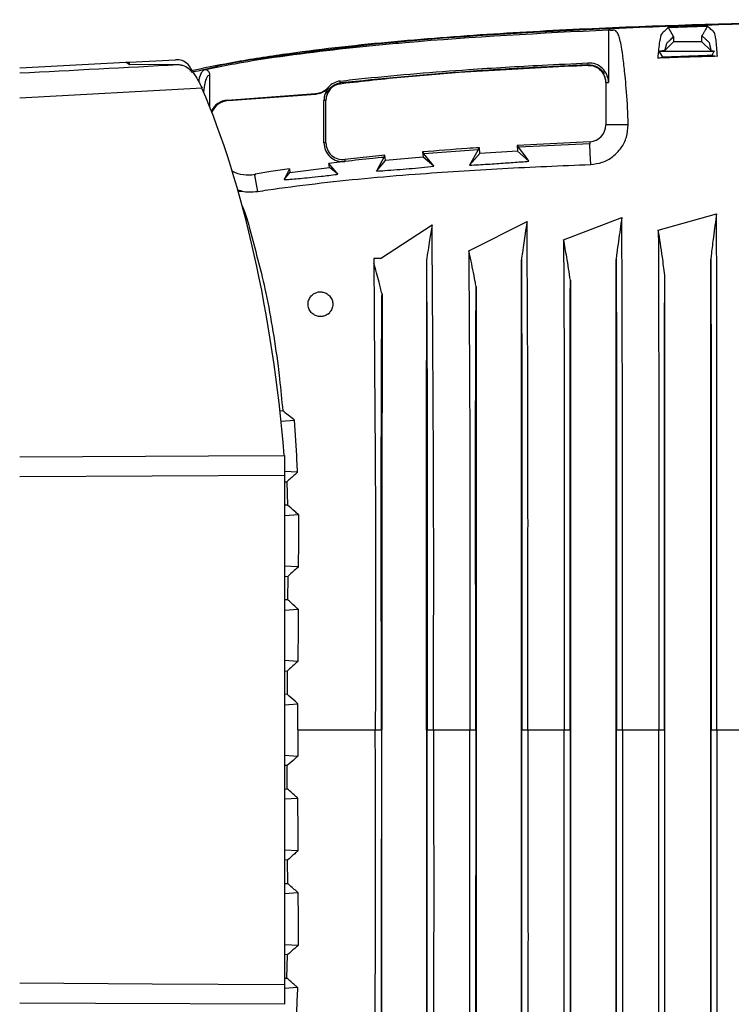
# Model space of a CAD drawing. Header units: millimetres. Extents: x 26 to 182, y 63 to 258.
# Tile 4 of 33: x 87 to 94.52, y 74.69 to 85.1. Entities that reach past the tile are written whole.
import ezdxf

# ---------------------------------------------------------------- set-up
doc = ezdxf.new("R2010")
doc.units = ezdxf.units.MM

msp = doc.modelspace()

# ---------------------------------------------------------------- linework, layer by layer
at = {"color": 7, "linetype": 'Continuous', "lineweight": 25}
for p, q in [((93.225, 84.992), (93.225, 84.437)), ((93.914, 84.869), (93.825, 84.781)), ((93.914, 84.924), (93.914, 84.869)), ((94.214, 84.869), (93.914, 84.869)), ((94.214, 84.869), (94.214, 84.932)), ((94.307, 84.776), (94.214, 84.869)), ((93.758, 84.768), (94.345, 84.768)), ((86.996, 84.592), (88.12, 84.651)), ((88.12, 84.651), (88.159, 84.653)), ((88.159, 84.623), (88.12, 84.651)), ((88.159, 84.653), (88.643, 84.678)), ((88.159, 84.623), (88.159, 84.653)), ((93.746, 84.696), (93.796, 84.705)), ((94.321, 84.723), (94.378, 84.715)), ((88.672, 84.627), (88.159, 84.623)), ((93.009, 84.621), (93.044, 84.622)), ((93.009, 84.621), (93.009, 84.616)), ((93.009, 84.616), (93.012, 84.616)), ((93.012, 84.616), (93.062, 84.619)), ((89.008, 84.179), (89.008, 84.521)), ((93.179, 84.532), (93.173, 84.528)), ((93.197, 84.437), (93.197, 83.99)), ((93.197, 84.437), (93.225, 84.437)), ((88.925, 84.378), (86.996, 84.272)), ((90.261, 84.386), (90.265, 84.381)), ((90.357, 84.421), (90.391, 84.425)), ((89.193, 84.252), (90.126, 84.321)), ((89.193, 84.252), (89.2, 84.246)), ((89.2, 84.246), (90.13, 84.314)), ((90.236, 84.248), (90.215, 84.248)), ((90.215, 83.801), (90.215, 84.248)), ((90.236, 83.801), (90.236, 84.248)), ((90.251, 84.321), (90.244, 84.324)), ((93.433, 83.99), (93.197, 83.99)), ((93.027, 83.811), (92.259, 83.773)), ((93.027, 83.811), (92.259, 83.773)), ((90.236, 83.801), (90.215, 83.801)), ((91.258, 83.704), (91.263, 83.647)), ((91.258, 83.704), (91.273, 83.684)), ((91.848, 83.727), (91.273, 83.684)), ((91.848, 83.727), (91.86, 83.748)), ((91.864, 83.686), (91.86, 83.748)), ((92.263, 83.711), (91.864, 83.686)), ((92.259, 83.773), (92.263, 83.711)), ((92.259, 83.773), (92.274, 83.753)), ((92.384, 83.605), (92.263, 83.711)), ((93.027, 83.79), (92.274, 83.753)), ((90.437, 83.603), (90.267, 83.582)), ((90.86, 83.668), (90.435, 83.623)), ((90.86, 83.668), (90.435, 83.623)), ((90.435, 83.623), (90.437, 83.603)), ((90.772, 83.501), (90.865, 83.612)), ((90.848, 83.646), (90.86, 83.668)), ((90.865, 83.612), (90.86, 83.668)), ((91.263, 83.647), (90.865, 83.612)), ((91.376, 83.552), (91.263, 83.647)), ((91.756, 83.563), (91.864, 83.686)), ((89.851, 83.526), (89.795, 83.411)), ((89.851, 83.526), (89.855, 83.487)), ((89.855, 83.487), (90.272, 83.539)), ((90.272, 83.539), (90.267, 83.582)), ((90.363, 83.468), (90.272, 83.539)), ((89.488, 83.46), (89.484, 83.459)), ((89.487, 83.467), (89.488, 83.46)), ((89.795, 83.411), (89.855, 83.487)), ((92.75, 82.774), (93.366, 83.01)), ((93.752, 82.877), (94.368, 83.05)), ((90.813, 82.577), (91.359, 82.931)), ((91.747, 82.658), (92.363, 82.968)), ((90.813, 82.577), (90.742, 82.576)), ((90.742, 82.576), (90.743, 82.526)), ((91.765, 82.581), (91.747, 82.658)), ((92.303, 72.62), (92.303, 82.564)), ((93.305, 72.617), (93.305, 82.567)), ((94.307, 72.617), (94.307, 82.567)), ((91.298, 82.556), (91.298, 81.499)), ((93.82, 72.783), (93.82, 82.401)), ((91.825, 82.281), (91.825, 72.903)), ((92.822, 82.346), (92.822, 72.839)), ((90.829, 82.202), (90.829, 81.03)), ((90.255, 81.988), (90.276, 82.007)), ((89.779, 80.966), (89.75, 80.964)), ((89.762, 80.857), (89.905, 80.866)), ((89.796, 80.493), (89.796, 80.283)), ((89.935, 80.316), (89.796, 80.325)), ((89.796, 80.283), (89.796, 74.901)), ((89.796, 80.217), (89.823, 80.216)), ((89.823, 80.216), (89.83, 79.969)), ((89.83, 79.969), (89.796, 79.967)), ((89.796, 79.859), (89.944, 79.869)), ((89.943, 79.315), (89.796, 79.325)), ((89.796, 79.217), (89.831, 79.215)), ((89.831, 79.215), (89.83, 78.969)), ((89.83, 78.969), (89.796, 78.967)), ((89.796, 78.859), (89.941, 78.869)), ((89.94, 78.316), (89.796, 78.325)), ((89.796, 78.217), (89.827, 78.215)), ((89.827, 78.215), (89.827, 77.969)), ((89.827, 77.969), (89.796, 77.967)), ((89.796, 77.859), (89.939, 77.868)), ((90.758, 77.592), (90.822, 77.592)), ((91.757, 77.592), (91.82, 77.592)), ((92.308, 77.592), (92.373, 77.592)), ((92.757, 77.592), (92.818, 77.592)), ((93.309, 77.592), (93.373, 77.592)), ((93.757, 77.592), (93.817, 77.592)), ((94.31, 77.592), (94.372, 77.592)), ((89.796, 77.325), (89.939, 77.316)), ((89.827, 77.215), (89.796, 77.217)), ((89.827, 76.969), (89.827, 77.215)), ((89.796, 76.967), (89.827, 76.969)), ((89.94, 76.868), (89.796, 76.859)), ((89.796, 76.325), (89.941, 76.316)), ((89.83, 76.215), (89.796, 76.217)), ((89.831, 75.969), (89.83, 76.215)), ((89.796, 75.967), (89.831, 75.969)), ((89.943, 75.869), (89.796, 75.859)), ((89.796, 75.325), (89.944, 75.315)), ((89.83, 75.215), (89.796, 75.217)), ((89.823, 74.969), (89.83, 75.215)), ((89.796, 74.967), (89.823, 74.969)), ((89.796, 74.901), (89.796, 74.691)), ((89.935, 74.868), (89.796, 74.859))]:
    msp.add_line(p, q, dxfattribs=at)
at = {"color": 7, "linetype": 'Continuous', "lineweight": 25, "flags": 128}
for points in [[(93.914, 84.924), (93.9, 84.948), (93.885, 84.973), (93.858, 85.021)], [(93.758, 84.768), (93.786, 84.723), (93.796, 84.705)], [(93.009, 84.624), (93.008, 84.637), (93.008, 84.644)], [(90.39, 84.433), (90.388, 84.446), (90.388, 84.453)], [(90.13, 84.314), (90.128, 84.317), (90.126, 84.321)], [(93.027, 83.811), (93.027, 83.805), (93.027, 83.79)], [(91.848, 83.727), (91.783, 83.612), (91.756, 83.563)], [(92.384, 83.605), (92.353, 83.647), (92.274, 83.753)], [(93.037, 83.571), (93.032, 83.687), (93.027, 83.79)], [(90.848, 83.646), (90.786, 83.529), (90.772, 83.501)], [(91.376, 83.552), (91.355, 83.58), (91.273, 83.684)], [(90.363, 83.468), (90.352, 83.481), (90.267, 83.582)], [(89.483, 83.466), (89.483, 83.466), (89.483, 83.465), (89.483, 83.464), (89.483, 83.463), (89.483, 83.462), (89.483, 83.461), (89.484, 83.459)], [(89.514, 83.286), (89.504, 83.343), (89.484, 83.459)], [(89.487, 83.467), (89.487, 83.467), (89.487, 83.466), (89.487, 83.465), (89.488, 83.464), (89.488, 83.462), (89.488, 83.462), (89.488, 83.46)], [(86.996, 80.48), (88.993, 80.489), (89.796, 80.493)], [(89.796, 80.283), (88.396, 80.275), (86.996, 80.267)], [(91.307, 77.592), (91.34, 77.592), (91.374, 77.592)], [(86.996, 74.917), (88.396, 74.909), (89.796, 74.901)], [(89.796, 74.691), (87.799, 74.7), (86.996, 74.704)]]:
    msp.add_lwpolyline(points, dxfattribs=at)
at = {"color": 7, "linetype": 'Continuous', "lineweight": 25}
for centre, radius, start, end in [((93.018, 84.437), 0.207, 0, 92.8362), ((93.018, 84.437), 0.186, 30.3818, 92.8556), ((93.018, 84.437), 0.179, 0, 92.0899), ((90.415, 84.248), 0.186, 97.5686, 155.9325), ((90.415, 84.248), 0.207, 97.5156, 138.0668), ((93.018, 84.437), 0.179, 0, 30.2346), ((90.415, 84.248), 0.2, 138.4686, 180), ((90.415, 84.248), 0.179, 97.5896, 180), ((90.415, 84.248), 0.179, 156.0085, 180), ((93.018, 83.99), 0.179, 272.724, 0), ((90.415, 83.801), 0.2, 180, 276.5227), ((90.415, 83.801), 0.179, 180, 276.5227), ((89.415, 83.861), 0.4, 245.0006, 279.7752)]:
    msp.add_arc(centre, radius, start, end, dxfattribs=at)
for centre, major_axis, ratio, start_param, end_param in [((918.596, 128.941), (935.363, 49.861), 0.00017, 3.617078, 3.620979), ((87.076, 78.929), (0, 7.287), 0.382064, 4.928678, 5.557022), ((89.208, 84.053), (0.147, -0.136), 0.998865, 2.393143, 3.470409), ((89.215, 84.046), (0.147, -0.136), 0.998865, 2.393143, 3.500062)]:
    msp.add_ellipse(centre, major_axis=major_axis, ratio=ratio, start_param=start_param, end_param=end_param, dxfattribs=at)
for points, knots in [([(101.596, 85.098), (100.807, 85.099), (98.964, 85.103), (97.075, 85.1), (95.788, 85.084), (94.808, 85.069), (93.5, 85.032), (92.008, 84.954), (90.89, 84.868), (89.961, 84.765), (89.264, 84.654), (88.938, 84.588), (88.795, 84.558)], [0, 0, 0, 0, 0.184631, 0.430834, 0.441752, 0.485426, 0.660135, 0.747513, 0.834884, 0.922252, 0.965934, 1, 1, 1, 1]), ([(97.615, 85.087), (97.568, 85.087), (97.334, 85.087), (96.354, 85.084), (94.673, 85.063), (92.54, 84.982), (90.835, 84.866), (89.724, 84.715), (89.165, 84.637), (88.919, 84.561), (88.824, 84.549), (88.809, 84.547)], [0, 0, 0, 0, 0.015855, 0.079277, 0.332974, 0.586686, 0.803904, 0.912912, 0.967542, 0.99501, 1, 1, 1, 1]), ([(93.225, 84.992), (92.509, 84.956), (91.746, 84.918), (90.799, 84.833), (90.195, 84.772), (89.546, 84.687), (89.071, 84.596), (88.963, 84.573), (88.947, 84.57)], [0, 0, 0, 0, 0.499874, 0.532433, 0.662677, 0.923261, 0.988386, 1, 1, 1, 1]), ([(93.433, 83.99), (93.432, 84.03), (93.43, 84.121), (93.419, 84.311), (93.403, 84.489), (93.382, 84.692), (93.358, 84.854), (93.329, 84.959), (93.294, 84.995), (93.26, 84.986), (93.237, 84.99), (93.225, 84.992)], [0, 0, 0, 0, 0.022912, 0.053247, 0.175838, 0.266852, 0.357853, 0.51781, 0.678244, 0.839255, 1, 1, 1, 1]), ([(93.858, 85.021), (93.852, 85.015), (93.84, 85.003), (93.822, 84.986), (93.804, 84.966), (93.786, 84.959), (93.765, 84.89), (93.752, 84.761), (93.746, 84.696)], [0, 0, 0, 0, 0.166307, 0.332619, 0.498931, 0.665532, 0.832887, 1, 1, 1, 1]), ([(93.858, 85.021), (93.925, 85.023), (94.038, 85.027), (94.177, 85.031), (94.248, 85.033), (94.272, 85.034)], [0, 0, 0, 0, 0.484859, 0.822561, 1, 1, 1, 1]), ([(94.272, 85.034), (94.272, 85.034), (94.263, 85.017), (94.248, 84.992), (94.229, 84.959), (94.219, 84.942), (94.214, 84.933), (94.214, 84.932)], [0, 0, 0, 0, 0.005287, 0.487229, 0.737565, 0.987894, 1, 1, 1, 1]), ([(94.378, 84.715), (94.373, 84.779), (94.363, 84.908), (94.346, 84.974), (94.328, 84.981), (94.309, 85), (94.291, 85.016), (94.278, 85.028), (94.272, 85.034)], [0, 0, 0, 0, 0.16694, 0.334327, 0.500938, 0.667294, 0.83365, 1, 1, 1, 1]), ([(93.825, 84.78), (93.831, 84.809), (93.841, 84.862), (93.859, 84.866), (93.878, 84.889), (93.897, 84.906), (93.908, 84.918), (93.914, 84.924)], [0, 0, 0, 0, 0.187369, 0.350559, 0.609106, 0.814586, 1, 1, 1, 1]), ([(94.214, 84.932), (94.216, 84.93), (94.221, 84.925), (94.23, 84.917), (94.238, 84.909), (94.248, 84.901), (94.258, 84.891), (94.267, 84.883), (94.274, 84.876), (94.278, 84.873), (94.281, 84.869), (94.284, 84.867), (94.286, 84.865), (94.288, 84.863), (94.295, 84.849), (94.301, 84.811), (94.307, 84.776)], [0, 0, 0, 0, 0.0815, 0.168811, 0.261934, 0.360867, 0.465612, 0.600577, 0.64983, 0.691911, 0.726819, 0.754555, 0.775119, 0.78851, 0.80947, 1, 1, 1, 1]), ([(93.758, 84.768), (93.769, 84.77), (93.795, 84.774), (93.814, 84.778), (93.825, 84.78)], [0, 0, 0, 0, 0.427443, 1, 1, 1, 1]), ([(94.307, 84.776), (94.315, 84.774), (94.327, 84.772), (94.341, 84.769), (94.345, 84.768)], [0, 0, 0, 0, 0.682961, 1, 1, 1, 1]), ([(94.321, 84.723), (94.324, 84.728), (94.332, 84.744), (94.34, 84.759), (94.345, 84.768)], [0, 0, 0, 0, 0.378015, 1, 1, 1, 1]), ([(88.82, 84.563), (88.811, 84.579), (88.765, 84.657), (88.701, 84.678), (88.651, 84.678), (88.643, 84.678)], [0, 0, 0, 0, 0.1810236, 0.8763682, 1, 1, 1, 1]), ([(90.388, 84.453), (90.475, 84.463), (90.926, 84.513), (91.638, 84.57), (92.425, 84.618), (92.846, 84.637), (93.008, 84.644)], [0, 0, 0, 0, 0.100122, 0.518387, 0.815586, 1, 1, 1, 1]), ([(94.378, 84.715), (94.334, 84.714), (94.205, 84.71), (93.994, 84.704), (93.828, 84.699), (93.746, 84.696)], [0, 0, 0, 0, 0.210309, 0.60968, 1, 1, 1, 1]), ([(94.321, 84.723), (94.287, 84.722), (94.198, 84.719), (94.023, 84.713), (93.882, 84.708), (93.796, 84.705)], [0, 0, 0, 0, 0.19436, 0.5086, 1, 1, 1, 1]), ([(88.672, 84.627), (88.673, 84.627), (88.677, 84.627), (88.692, 84.626), (88.752, 84.615), (88.839, 84.551), (88.901, 84.428), (88.925, 84.378)], [0, 0, 0, 0, 0.0079889, 0.0399435, 0.1678703, 0.6675703, 1, 1, 1, 1]), ([(89.008, 84.521), (89.007, 84.527), (89.006, 84.538), (88.997, 84.553), (88.985, 84.564), (88.969, 84.571), (88.956, 84.571), (88.949, 84.57), (88.947, 84.57)], [0, 0, 0, 0, 0.18926, 0.37852, 0.567719, 0.756956, 0.94631, 1, 1, 1, 1]), ([(90.362, 84.423), (90.583, 84.448), (91.463, 84.547), (92.348, 84.589), (93.009, 84.621)], [0, 0, 0, 0, 0.252239, 1, 1, 1, 1]), ([(93.009, 84.624), (92.787, 84.613), (92.339, 84.592), (91.465, 84.539), (90.815, 84.475), (90.39, 84.433)], [0, 0, 0, 0, 0.253239, 0.512513, 1, 1, 1, 1]), ([(90.126, 84.321), (90.152, 84.325), (90.199, 84.334), (90.241, 84.365), (90.259, 84.384), (90.261, 84.386)], [0, 0, 0, 0, 0.49951, 0.940037, 1, 1, 1, 1]), ([(90.265, 84.381), (90.246, 84.363), (90.21, 84.331), (90.159, 84.316), (90.133, 84.314), (90.13, 84.314)], [0, 0, 0, 0, 0.498864, 0.935402, 1, 1, 1, 1]), ([(93.037, 83.571), (93.078, 83.576), (93.162, 83.587), (93.275, 83.651), (93.364, 83.744), (93.424, 83.862), (93.43, 83.946), (93.433, 83.99)], [0, 0, 0, 0, 0.188702, 0.383335, 0.577061, 0.780252, 1, 1, 1, 1]), ([(91.86, 83.748), (91.817, 83.746), (91.616, 83.732), (91.415, 83.716), (91.258, 83.704)], [0, 0, 0, 0, 0.2164487, 1, 1, 1, 1]), ([(91.86, 83.748), (91.817, 83.746), (91.616, 83.732), (91.415, 83.716), (91.258, 83.704)], [0, 0, 0, 0, 0.2164487, 1, 1, 1, 1]), ([(90.848, 83.646), (90.809, 83.642), (90.672, 83.629), (90.535, 83.613), (90.437, 83.603)], [0, 0, 0, 0, 0.285977, 1, 1, 1, 1]), ([(91.756, 83.563), (91.787, 83.565), (91.878, 83.57), (92.039, 83.58), (92.224, 83.593), (92.329, 83.601), (92.384, 83.605)], [0, 0, 0, 0, 0.147964, 0.441136, 0.706419, 1, 1, 1, 1]), ([(89.851, 83.526), (89.785, 83.516), (89.663, 83.498), (89.542, 83.477), (89.487, 83.467)], [0, 0, 0, 0, 0.543358, 1, 1, 1, 1]), ([(89.514, 83.286), (89.55, 83.291), (89.74, 83.32), (90.12, 83.37), (90.642, 83.425), (91.302, 83.48), (92.1, 83.532), (92.725, 83.558), (93.037, 83.571)], [0, 0, 0, 0, 0.034438, 0.18596, 0.337495, 0.489093, 0.744481, 1, 1, 1, 1]), ([(90.772, 83.501), (90.8, 83.503), (90.864, 83.507), (90.98, 83.516), (91.117, 83.527), (91.253, 83.539), (91.334, 83.548), (91.376, 83.552)], [0, 0, 0, 0, 0.174861, 0.40118, 0.593302, 0.785645, 1, 1, 1, 1]), ([(89.483, 83.466), (89.483, 83.466), (89.484, 83.467), (89.485, 83.467), (89.486, 83.467), (89.487, 83.467)], [0, 0, 0, 0, 0.252068, 0.504455, 1, 1, 1, 1]), ([(89.795, 83.411), (89.798, 83.411), (89.846, 83.414), (89.923, 83.42), (90.057, 83.432), (90.162, 83.443), (90.267, 83.456), (90.328, 83.463), (90.358, 83.467), (90.363, 83.468)], [0, 0, 0, 0, 0.027889, 0.435775, 0.612416, 0.791067, 0.887061, 0.983262, 1, 1, 1, 1]), ([(89.304, 83.286), (89.305, 83.287), (89.32, 83.291), (89.334, 83.289), (89.347, 83.287), (89.35, 83.287)], [0, 0, 0, 0, 0.092051, 0.789764, 1, 1, 1, 1]), ([(89.35, 83.287), (89.372, 83.284), (89.421, 83.277), (89.481, 83.283), (89.514, 83.286)], [0, 0, 0, 0, 0.4600954, 1, 1, 1, 1]), ([(89.35, 83.134), (89.36, 83.111), (89.391, 83.04), (89.468, 82.734), (89.576, 82.359), (89.669, 81.86), (89.717, 81.537), (89.753, 81.238), (89.768, 81.079), (89.779, 80.966)], [0, 0, 0, 0, 0.044081, 0.136574, 0.444574, 0.624994, 0.805408, 0.86065, 1, 1, 1, 1]), ([(93.366, 83.01), (93.36, 82.968), (93.348, 82.885), (93.33, 82.759), (93.316, 82.653), (93.308, 82.589), (93.305, 82.567)], [0, 0, 0, 0, 0.284072, 0.567525, 0.850993, 1, 1, 1, 1]), ([(93.373, 77.592), (93.372, 78.495), (93.372, 79.624), (93.373, 80.981), (93.371, 81.665), (93.369, 82.348), (93.367, 82.789), (93.366, 83.01)], [0, 0, 0, 0, 0.49727, 0.621652, 0.747701, 0.873893, 1, 1, 1, 1]), ([(94.368, 83.05), (94.363, 83.009), (94.351, 82.927), (94.333, 82.786), (94.318, 82.666), (94.309, 82.587), (94.307, 82.567)], [0, 0, 0, 0, 0.2550863, 0.5101729, 0.8758214, 1, 1, 1, 1]), ([(94.372, 77.592), (94.372, 78.501), (94.372, 79.638), (94.373, 81.004), (94.372, 81.691), (94.37, 82.378), (94.369, 82.826), (94.368, 83.05)], [0, 0, 0, 0, 0.4976832, 0.6220984, 0.7477858, 0.8739336, 1, 1, 1, 1]), ([(91.359, 82.931), (91.35, 82.878), (91.335, 82.789), (91.316, 82.665), (91.304, 82.593), (91.299, 82.557), (91.298, 82.556)], [0, 0, 0, 0, 0.424498, 0.710454, 0.996411, 1, 1, 1, 1]), ([(91.374, 77.592), (91.375, 78.486), (91.378, 79.605), (91.371, 80.951), (91.367, 81.625), (91.363, 82.291), (91.36, 82.717), (91.359, 82.931)], [0, 0, 0, 0, 0.496179, 0.621308, 0.746507, 0.872699, 1, 1, 1, 1]), ([(92.363, 82.968), (92.357, 82.925), (92.345, 82.85), (92.328, 82.741), (92.315, 82.649), (92.306, 82.59), (92.303, 82.564)], [0, 0, 0, 0, 0.318501, 0.563447, 0.808396, 1, 1, 1, 1]), ([(92.373, 77.592), (92.373, 78.489), (92.374, 79.611), (92.373, 80.962), (92.37, 81.642), (92.367, 82.317), (92.364, 82.751), (92.363, 82.968)], [0, 0, 0, 0, 0.49674, 0.621502, 0.747652, 0.873898, 1, 1, 1, 1]), ([(93.752, 82.877), (93.753, 82.587), (93.755, 82.006), (93.757, 81.115), (93.756, 79.645), (93.757, 78.472), (93.757, 77.592)], [0, 0, 0, 0, 0.16842, 0.336564, 0.502539, 1, 1, 1, 1]), ([(93.82, 82.401), (93.812, 82.465), (93.793, 82.624), (93.767, 82.782), (93.752, 82.877)], [0, 0, 0, 0, 0.400457, 1, 1, 1, 1]), ([(92.75, 82.774), (92.751, 82.491), (92.754, 81.924), (92.758, 81.05), (92.757, 79.607), (92.757, 78.455), (92.757, 77.592)], [0, 0, 0, 0, 0.168444, 0.336446, 0.502679, 1, 1, 1, 1]), ([(92.822, 82.346), (92.81, 82.428), (92.788, 82.571), (92.762, 82.714), (92.75, 82.774)], [0, 0, 0, 0, 0.57375, 1, 1, 1, 1]), ([(91.747, 82.658), (91.748, 82.453), (91.751, 82.044), (91.754, 81.41), (91.758, 80.772), (91.758, 79.498), (91.758, 78.439), (91.757, 77.592)], [0, 0, 0, 0, 0.12629, 0.25162, 0.377031, 0.502038, 1, 1, 1, 1]), ([(91.825, 82.281), (91.821, 82.299), (91.803, 82.399), (91.782, 82.499), (91.765, 82.581)], [0, 0, 0, 0, 0.179995, 1, 1, 1, 1]), ([(92.303, 82.564), (92.304, 82.384), (92.306, 81.981), (92.308, 81.332), (92.309, 80.635), (92.308, 79.996), (92.308, 79.242), (92.308, 78.547), (92.308, 77.939), (92.308, 77.679), (92.308, 77.592)], [0, 0, 0, 0, 0.1119306, 0.2511125, 0.3908559, 0.5306426, 0.6349442, 0.8435476, 0.9478492, 1, 1, 1, 1]), ([(93.305, 82.567), (93.306, 82.348), (93.309, 81.909), (93.31, 81.233), (93.31, 80.555), (93.309, 79.934), (93.309, 79.2), (93.309, 78.523), (93.309, 77.931), (93.309, 77.677), (93.309, 77.592)], [0, 0, 0, 0, 0.134728, 0.27031, 0.406236, 0.542196, 0.64393, 0.847399, 0.949133, 1, 1, 1, 1]), ([(94.307, 82.567), (94.308, 82.317), (94.31, 81.849), (94.311, 81.153), (94.31, 80.491), (94.31, 79.883), (94.31, 79.165), (94.31, 78.503), (94.31, 77.923), (94.31, 77.675), (94.31, 77.592)], [0, 0, 0, 0, 0.152752, 0.285548, 0.418552, 0.551573, 0.651223, 0.850524, 0.950175, 1, 1, 1, 1]), ([(90.743, 82.528), (90.744, 82.34), (90.746, 81.965), (90.75, 81.369), (90.755, 80.75), (90.763, 79.485), (90.76, 78.432), (90.758, 77.592)], [0, 0, 0, 0, 0.120341, 0.240018, 0.367042, 0.494878, 1, 1, 1, 1]), ([(90.829, 82.202), (90.819, 82.244), (90.792, 82.352), (90.761, 82.46), (90.743, 82.526)], [0, 0, 0, 0, 0.3870058, 1, 1, 1, 1]), ([(91.298, 82.556), (91.299, 82.434), (91.302, 82.084), (91.305, 81.48), (91.307, 80.754), (91.307, 80.087), (91.307, 79.303), (91.307, 78.583), (91.307, 77.952), (91.307, 77.682), (91.307, 77.592)], [0, 0, 0, 0, 0.077947, 0.222919, 0.368681, 0.514361, 0.622281, 0.838121, 0.94604, 1, 1, 1, 1]), ([(93.817, 77.592), (93.817, 77.795), (93.817, 78.817), (93.817, 80.044), (93.817, 81.272), (93.818, 81.857), (93.82, 82.23), (93.82, 82.401)], [0, 0, 0, 0, 0.1265442, 0.6360557, 0.7640192, 0.8918154, 1, 1, 1, 1]), ([(91.82, 77.592), (91.82, 77.654), (91.82, 78.402), (91.82, 79.381), (91.819, 80.53), (91.82, 81.225), (91.822, 81.812), (91.824, 82.158), (91.825, 82.281)], [0, 0, 0, 0, 0.039486, 0.476346, 0.624098, 0.771811, 0.918905, 1, 1, 1, 1]), ([(92.818, 77.592), (92.818, 77.825), (92.818, 78.859), (92.818, 80.096), (92.818, 81.302), (92.82, 81.854), (92.821, 82.198), (92.822, 82.346)], [0, 0, 0, 0, 0.146383, 0.651439, 0.778405, 0.905252, 1, 1, 1, 1]), ([(90.255, 81.988), (90.245, 81.982), (90.223, 81.968), (90.185, 81.961), (90.144, 81.965), (90.104, 81.982), (90.07, 82.014), (90.048, 82.058), (90.044, 82.108), (90.059, 82.154), (90.086, 82.19), (90.12, 82.213), (90.158, 82.225), (90.199, 82.224), (90.24, 82.211), (90.277, 82.183), (90.303, 82.141), (90.311, 82.092), (90.303, 82.044), (90.284, 82.019), (90.276, 82.007)], [0, 0, 0, 0, 0.042136, 0.090147, 0.141217, 0.197268, 0.258816, 0.324137, 0.388773, 0.447547, 0.498848, 0.54564, 0.592239, 0.642123, 0.697502, 0.758837, 0.82401, 0.888495, 0.947835, 1, 1, 1, 1]), ([(90.822, 77.592), (90.822, 78.124), (90.822, 79.03), (90.821, 80.122), (90.822, 80.869), (90.824, 81.423), (90.826, 81.867), (90.828, 82.123), (90.829, 82.202)], [0, 0, 0, 0, 0.343633, 0.584577, 0.705145, 0.825725, 0.946308, 1, 1, 1, 1]), ([(91.3, 77.592), (91.3, 77.99), (91.3, 78.696), (91.3, 79.711), (91.301, 80.619), (91.299, 81.212), (91.298, 81.499)], [0, 0, 0, 0, 0.304931, 0.541765, 0.778602, 1, 1, 1, 1]), ([(90.829, 81.03), (90.829, 80.873), (90.828, 80.557), (90.828, 79.409), (90.828, 78.421), (90.828, 77.592)], [0, 0, 0, 0, 0.138182, 0.277117, 1, 1, 1, 1]), ([(89.905, 80.866), (89.902, 80.869), (89.86, 80.902), (89.818, 80.935), (89.779, 80.966)], [0, 0, 0, 0, 0.071904, 1, 1, 1, 1]), ([(89.935, 80.316), (89.933, 80.358), (89.926, 80.542), (89.914, 80.725), (89.905, 80.866)], [0, 0, 0, 0, 0.225628, 1, 1, 1, 1]), ([(89.935, 80.316), (89.925, 80.308), (89.888, 80.274), (89.851, 80.241), (89.823, 80.216)], [0, 0, 0, 0, 0.251385, 1, 1, 1, 1]), ([(89.944, 79.869), (89.932, 79.88), (89.893, 79.913), (89.855, 79.947), (89.83, 79.969)], [0, 0, 0, 0, 0.325101, 1, 1, 1, 1]), ([(89.944, 79.869), (89.944, 79.827), (89.945, 79.642), (89.944, 79.458), (89.943, 79.315)], [0, 0, 0, 0, 0.228276, 1, 1, 1, 1]), ([(89.943, 79.315), (89.937, 79.31), (89.899, 79.276), (89.862, 79.243), (89.831, 79.215)], [0, 0, 0, 0, 0.170908, 1, 1, 1, 1]), ([(89.941, 78.869), (89.929, 78.879), (89.892, 78.913), (89.855, 78.946), (89.83, 78.969)], [0, 0, 0, 0, 0.321343, 1, 1, 1, 1]), ([(89.941, 78.869), (89.941, 78.827), (89.941, 78.642), (89.94, 78.458), (89.94, 78.316)], [0, 0, 0, 0, 0.228131, 1, 1, 1, 1]), ([(89.94, 78.316), (89.934, 78.311), (89.896, 78.277), (89.859, 78.244), (89.827, 78.215)], [0, 0, 0, 0, 0.154283, 1, 1, 1, 1]), ([(89.939, 77.868), (89.929, 77.877), (89.892, 77.911), (89.854, 77.944), (89.827, 77.969)], [0, 0, 0, 0, 0.2671284, 1, 1, 1, 1]), ([(89.939, 77.592), (89.939, 77.639), (89.939, 77.731), (89.939, 77.823), (89.939, 77.868)], [0, 0, 0, 0, 0.506986, 1, 1, 1, 1]), ([(89.939, 77.592), (89.939, 77.545), (89.939, 77.453), (89.939, 77.361), (89.939, 77.316)], [0, 0, 0, 0, 0.506985, 1, 1, 1, 1]), ([(89.939, 77.592), (89.941, 77.592), (89.946, 77.592), (89.95, 77.592), (89.952, 77.592)], [0, 0, 0, 0, 0.559239, 1, 1, 1, 1]), ([(89.952, 77.592), (89.96, 77.592), (89.975, 77.592), (89.989, 77.592), (89.996, 77.592)], [0, 0, 0, 0, 0.557411, 1, 1, 1, 1]), ([(89.996, 77.592), (90.006, 77.592), (90.025, 77.592), (90.043, 77.592), (90.052, 77.592)], [0, 0, 0, 0, 0.556795, 1, 1, 1, 1]), ([(90.052, 77.592), (90.06, 77.592), (90.075, 77.592), (90.089, 77.592), (90.096, 77.592)], [0, 0, 0, 0, 0.5575404, 1, 1, 1, 1]), ([(90.096, 77.592), (90.115, 77.592), (90.15, 77.592), (90.185, 77.592), (90.201, 77.592)], [0, 0, 0, 0, 0.554465, 1, 1, 1, 1]), ([(90.201, 77.592), (90.21, 77.592), (90.225, 77.592), (90.24, 77.592), (90.246, 77.592)], [0, 0, 0, 0, 0.557723, 1, 1, 1, 1]), ([(90.246, 77.592), (90.266, 77.592), (90.3, 77.592), (90.335, 77.592), (90.351, 77.592)], [0, 0, 0, 0, 0.554986, 1, 1, 1, 1]), ([(90.351, 77.592), (90.405, 77.592), (90.504, 77.592), (90.603, 77.592), (90.647, 77.592)], [0, 0, 0, 0, 0.547192, 1, 1, 1, 1]), ([(90.647, 77.592), (90.657, 77.592), (90.675, 77.592), (90.692, 77.592), (90.7, 77.592)], [0, 0, 0, 0, 0.557922, 1, 1, 1, 1]), ([(90.7, 77.592), (90.709, 77.592), (90.725, 77.592), (90.741, 77.592), (90.748, 77.592)], [0, 0, 0, 0, 0.558157, 1, 1, 1, 1]), ([(90.743, 72.657), (90.744, 72.845), (90.746, 73.219), (90.75, 73.815), (90.755, 74.434), (90.763, 75.699), (90.76, 76.752), (90.758, 77.592)], [0, 0, 0, 0, 0.120341, 0.240019, 0.367042, 0.494879, 1, 1, 1, 1]), ([(90.748, 77.592), (90.75, 77.592), (90.753, 77.592), (90.757, 77.592), (90.758, 77.592)], [0, 0, 0, 0, 0.559547, 1, 1, 1, 1]), ([(90.822, 77.592), (90.822, 77.06), (90.822, 76.154), (90.821, 75.062), (90.822, 74.315), (90.824, 73.761), (90.826, 73.317), (90.828, 73.061), (90.829, 72.983)], [0, 0, 0, 0, 0.343633, 0.584577, 0.705145, 0.825725, 0.946308, 1, 1, 1, 1]), ([(90.829, 74.154), (90.829, 74.311), (90.828, 74.628), (90.828, 75.775), (90.828, 76.763), (90.828, 77.592)], [0, 0, 0, 0, 0.1381823, 0.2771166, 1, 1, 1, 1]), ([(91.298, 72.628), (91.299, 72.75), (91.302, 73.1), (91.305, 73.704), (91.307, 74.43), (91.307, 75.097), (91.307, 75.881), (91.307, 76.601), (91.307, 77.232), (91.307, 77.502), (91.307, 77.592)], [0, 0, 0, 0, 0.077947, 0.222919, 0.368681, 0.514361, 0.622281, 0.838121, 0.94604, 1, 1, 1, 1]), ([(91.3, 77.592), (91.3, 77.194), (91.3, 76.488), (91.3, 75.473), (91.301, 74.565), (91.299, 73.972), (91.298, 73.685)], [0, 0, 0, 0, 0.304931, 0.541765, 0.778602, 1, 1, 1, 1]), ([(91.374, 77.592), (91.375, 76.698), (91.378, 75.58), (91.371, 74.233), (91.367, 73.559), (91.363, 72.894), (91.36, 72.467), (91.359, 72.253)], [0, 0, 0, 0, 0.496179, 0.621308, 0.746507, 0.872699, 1, 1, 1, 1]), ([(91.374, 77.592), (91.444, 77.592), (91.572, 77.592), (91.7, 77.592), (91.757, 77.592)], [0, 0, 0, 0, 0.549321, 1, 1, 1, 1]), ([(91.747, 72.526), (91.748, 72.731), (91.751, 73.14), (91.754, 73.774), (91.758, 74.413), (91.758, 75.686), (91.758, 76.745), (91.757, 77.592)], [0, 0, 0, 0, 0.12629, 0.25162, 0.377031, 0.502038, 1, 1, 1, 1]), ([(91.82, 77.592), (91.82, 77.53), (91.82, 76.782), (91.82, 75.803), (91.819, 74.654), (91.82, 73.959), (91.822, 73.373), (91.824, 73.026), (91.825, 72.903)], [0, 0, 0, 0, 0.0394861, 0.4763456, 0.6240982, 0.7718115, 0.9189053, 1, 1, 1, 1]), ([(92.303, 72.62), (92.304, 72.8), (92.306, 73.203), (92.308, 73.852), (92.309, 74.549), (92.308, 75.188), (92.308, 75.942), (92.308, 76.637), (92.308, 77.245), (92.308, 77.505), (92.308, 77.592)], [0, 0, 0, 0, 0.111931, 0.251113, 0.390856, 0.530643, 0.634944, 0.843548, 0.947849, 1, 1, 1, 1]), ([(92.373, 77.592), (92.373, 76.695), (92.374, 75.573), (92.373, 74.222), (92.37, 73.542), (92.367, 72.867), (92.364, 72.433), (92.363, 72.216)], [0, 0, 0, 0, 0.49674, 0.621502, 0.747652, 0.873898, 1, 1, 1, 1]), ([(92.373, 77.592), (92.444, 77.592), (92.572, 77.592), (92.7, 77.592), (92.757, 77.592)], [0, 0, 0, 0, 0.551984, 1, 1, 1, 1]), ([(92.75, 72.41), (92.751, 72.693), (92.754, 73.26), (92.758, 74.134), (92.757, 75.577), (92.757, 76.729), (92.757, 77.592)], [0, 0, 0, 0, 0.168444, 0.336446, 0.502679, 1, 1, 1, 1]), ([(92.818, 77.592), (92.818, 77.36), (92.818, 76.325), (92.818, 75.088), (92.818, 73.883), (92.82, 73.33), (92.821, 72.986), (92.822, 72.839)], [0, 0, 0, 0, 0.146383, 0.651439, 0.778405, 0.905252, 1, 1, 1, 1]), ([(93.305, 72.617), (93.306, 72.836), (93.309, 73.275), (93.31, 73.951), (93.31, 74.629), (93.309, 75.251), (93.309, 75.984), (93.309, 76.661), (93.309, 77.254), (93.309, 77.507), (93.309, 77.592)], [0, 0, 0, 0, 0.134728, 0.27031, 0.406236, 0.542196, 0.64393, 0.847399, 0.949133, 1, 1, 1, 1]), ([(93.373, 77.592), (93.372, 76.689), (93.372, 75.56), (93.373, 74.203), (93.371, 73.519), (93.369, 72.837), (93.367, 72.395), (93.366, 72.174)], [0, 0, 0, 0, 0.49727, 0.621652, 0.747701, 0.873893, 1, 1, 1, 1]), ([(93.373, 77.592), (93.443, 77.592), (93.571, 77.592), (93.7, 77.592), (93.757, 77.592)], [0, 0, 0, 0, 0.5535866, 1, 1, 1, 1]), ([(93.752, 72.307), (93.753, 72.597), (93.755, 73.178), (93.757, 74.069), (93.756, 75.539), (93.757, 76.712), (93.757, 77.592)], [0, 0, 0, 0, 0.16842, 0.336564, 0.502538, 1, 1, 1, 1]), ([(93.817, 77.592), (93.817, 77.389), (93.817, 76.368), (93.817, 75.141), (93.817, 73.912), (93.818, 73.327), (93.82, 72.954), (93.82, 72.783)], [0, 0, 0, 0, 0.126544, 0.636056, 0.764019, 0.891815, 1, 1, 1, 1]), ([(94.307, 72.617), (94.308, 72.867), (94.31, 73.335), (94.311, 74.031), (94.31, 74.694), (94.31, 75.301), (94.31, 76.019), (94.31, 76.681), (94.31, 77.261), (94.31, 77.509), (94.31, 77.592)], [0, 0, 0, 0, 0.152752, 0.285548, 0.418552, 0.551573, 0.651223, 0.850524, 0.950175, 1, 1, 1, 1]), ([(94.372, 77.592), (94.372, 76.683), (94.372, 75.546), (94.373, 74.181), (94.372, 73.493), (94.37, 72.806), (94.369, 72.358), (94.368, 72.134)], [0, 0, 0, 0, 0.497683, 0.622098, 0.747786, 0.873934, 1, 1, 1, 1]), ([(94.372, 77.592), (94.443, 77.592), (94.571, 77.592), (94.699, 77.592), (94.756, 77.592)], [0, 0, 0, 0, 0.554655, 1, 1, 1, 1]), ([(89.939, 77.316), (89.929, 77.307), (89.892, 77.273), (89.854, 77.24), (89.827, 77.215)], [0, 0, 0, 0, 0.2671283, 1, 1, 1, 1]), ([(89.94, 76.868), (89.934, 76.874), (89.896, 76.907), (89.859, 76.941), (89.827, 76.969)], [0, 0, 0, 0, 0.154283, 1, 1, 1, 1]), ([(89.941, 76.316), (89.941, 76.358), (89.941, 76.542), (89.94, 76.726), (89.94, 76.868)], [0, 0, 0, 0, 0.228131, 1, 1, 1, 1]), ([(89.941, 76.316), (89.929, 76.305), (89.892, 76.271), (89.855, 76.238), (89.83, 76.215)], [0, 0, 0, 0, 0.321343, 1, 1, 1, 1]), ([(89.943, 75.869), (89.937, 75.874), (89.899, 75.908), (89.862, 75.941), (89.831, 75.969)], [0, 0, 0, 0, 0.170908, 1, 1, 1, 1]), ([(89.944, 75.315), (89.944, 75.358), (89.945, 75.542), (89.944, 75.726), (89.943, 75.869)], [0, 0, 0, 0, 0.228275, 1, 1, 1, 1]), ([(89.944, 75.315), (89.932, 75.304), (89.893, 75.271), (89.855, 75.238), (89.83, 75.215)], [0, 0, 0, 0, 0.325101, 1, 1, 1, 1]), ([(89.935, 74.868), (89.925, 74.877), (89.888, 74.91), (89.851, 74.944), (89.823, 74.969)], [0, 0, 0, 0, 0.251385, 1, 1, 1, 1]), ([(89.935, 74.868), (89.933, 74.826), (89.926, 74.642), (89.914, 74.459), (89.905, 74.318)], [0, 0, 0, 0, 0.225628, 1, 1, 1, 1])]:
    msp.add_open_spline(points, degree=3, knots=knots, dxfattribs=at)
at = {"color": 1, "linetype": 'Continuous', "lineweight": 25}
for points, knots in [([(88.947, 84.57), (88.939, 84.563), (88.924, 84.551), (88.903, 84.519), (88.891, 84.463), (88.887, 84.447)], [0, 0, 0, 0, 0.4154199, 0.8308335, 1, 1, 1, 1]), ([(88.942, 84.334), (88.943, 84.335), (88.948, 84.378), (88.959, 84.431), (88.975, 84.493), (88.991, 84.513), (89.002, 84.518), (89.008, 84.521)], [0, 0, 0, 0, 0.0036415, 0.2506614, 0.4976779, 0.74877, 1, 1, 1, 1]), ([(89.35, 83.287), (89.339, 83.289), (89.322, 83.293), (89.305, 83.3), (89.299, 83.302)], [0, 0, 0, 0, 0.615399, 1, 1, 1, 1])]:
    msp.add_open_spline(points, degree=3, knots=knots, dxfattribs=at)

doc.saveas('drawing.dxf')
